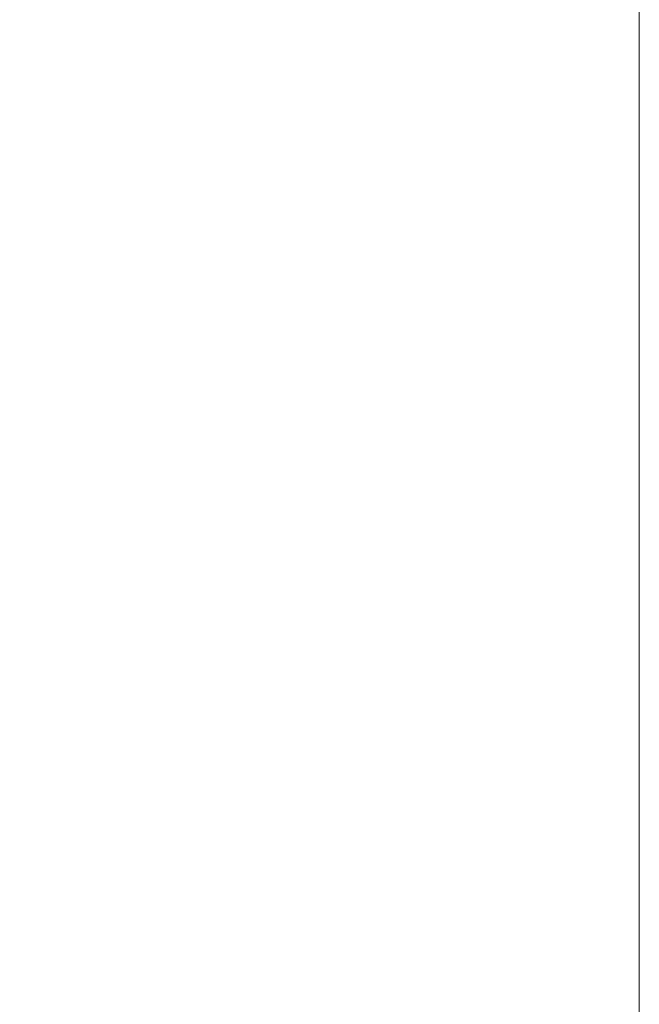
# Model space of a CAD drawing. Header units: millimetres. Extents: x 44 to 176, y 25 to 274.
# Tile 14 of 20: x 167 to 176, y 109 to 124. Entities that reach past the tile are written whole.
import ezdxf

# ---------------------------------------------------------------- set-up
doc = ezdxf.new("R2010")
doc.units = ezdxf.units.MM
doc.styles.add('SLDTEXTSTYLE0', font='TXT', dxfattribs={"width": 0.7})
doc.dimstyles.new('SLDDIMSTYLE0', dxfattribs={"dimtxt": 3.5, "dimasz": 3.556, "dimexe": 0, "dimexo": 0.0625, "dimgap": 0.875, "dimtad": 1, "dimdec": 0, "dimlfac": 3, "dimrnd": 1e-09, "dimzin": 12, "dimdsep": 46, "dimtxsty": 'SLDTEXTSTYLE0', "dimblk1": 'CLOSED', "dimblk2": 'CLOSED', "dimsah": 1, "dimcen": 0.09, "dimadec": 0, "dimazin": 3, "dimtfac": 1, "dimtdec": 0, "dimtofl": 0, "dimtmove": 0, "dimatfit": 3, "dimldrblk": 'CLOSED', "dimfxl": 0, "dimfrac": 2, "dimtolj": 1, "dimtzin": 12, "dimarcsym": 0})

# ---------------------------------------------------------------- blocks, each defined once
blk = doc.blocks.new('_Closed')
at = {"color": 0, "linetype": 'ByBlock', "lineweight": -2}
for p, q in [((-1, 0.166667), (0, 0)), ((-1, 0.166667), (-1, -0.166667)), ((0, 0), (-1, -0.166667)), ((0, 0), (-1, 0))]:
    blk.add_line(p, q, dxfattribs=at)
blk = doc.blocks.new('_D_3')
at = {"color": 7, "linetype": 'Continuous', "lineweight": 0}
for p, q in [((119.23, 162.685), (119.23, 93.97)), ((176.456, 133.897), (176.456, 93.97)), ((176.456, 94.97), (119.23, 94.97))]:
    blk.add_line(p, q, dxfattribs=at)
at = {"color": 7, "linetype": 'Continuous', "lineweight": 18, "xscale": 3.556, "yscale": 3.556, "rotation": 180.0000000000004}
blk.add_blockref('_Closed', (119.23, 94.97, 0), dxfattribs=at)
at = {"color": 7, "linetype": 'Continuous', "lineweight": 18, "xscale": 3.556, "yscale": 3.556}
blk.add_blockref('_Closed', (176.456, 94.97, 0), dxfattribs=at)
at = {"color": 7, "linetype": 'Continuous', "lineweight": 18, "insert": (141.314, 99.482), "char_height": 3.5, "attachment_point": 1, "style": 'SLDTEXTSTYLE0'}
blk.add_mtext('172', dxfattribs=at)

msp = doc.modelspace()

# ---------------------------------------------------------------- dimensions: what is measured, and where the dimension line sits
at = {"color": 7, "linetype": 'Continuous', "lineweight": 18}
dim = msp.add_linear_dim(base=(119.23, 94.97), p1=(176.456, 134.897), p2=(119.23, 163.685), dimstyle='SLDDIMSTYLE0', dxfattribs=at)
dim.commit()
dim.dimension.update_dxf_attribs({"geometry": '_D_3', "text_midpoint": (144.595, 94.97), "dimtype": 160})

doc.saveas('drawing.dxf')
